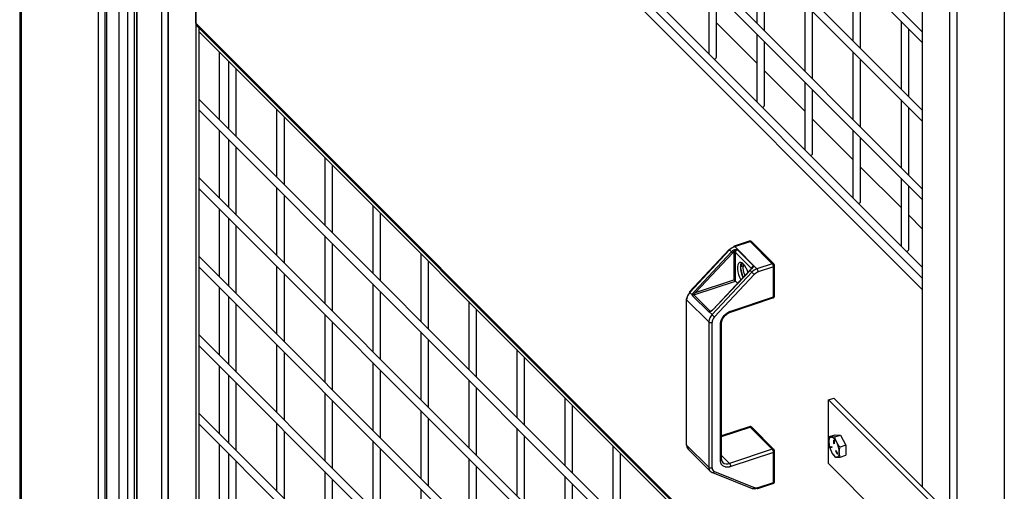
# Model space of a CAD drawing. Header units: inches. Extents: x 0.2 to 10.8, y 0.2 to 8.2.
# Tile 21 of 27: x 8.144 to 8.998, y 6.103 to 6.512. Entities that reach past the tile are written whole.
import ezdxf

# ---------------------------------------------------------------- set-up
doc = ezdxf.new("R2010")
doc.units = ezdxf.units.IN
doc.header["$MEASUREMENT"] = 0

msp = doc.modelspace()

# ---------------------------------------------------------------- linework, layer by layer
for p, q in [((8.14364, 7.94291), (8.14364, 5.52305)), ((8.21752, 7.90038), (8.21752, 5.6549)), ((8.21913, 5.65264), (8.21913, 7.89813)), ((8.22974, 7.89201), (8.22974, 5.64652)), ((8.245, 7.88154), (8.245, 5.63605)), ((8.24568, 5.63458), (8.24568, 7.88007)), ((8.26662, 7.85913), (8.26662, 5.61364)), ((8.27223, 7.80959), (8.27223, 5.65197)), ((8.27287, 5.65133), (8.27287, 7.80894)), ((8.29651, 7.78531), (8.29651, 5.62769)), ((8.99787, 7.1877), (8.99787, 4.94647)), ((8.95692, 4.93282), (8.95692, 7.17405)), ((8.92672, 7.15517), (8.92672, 6.10677)), ((8.92672, 6.50111), (8.29911, 7.12865)), ((8.95036, 7.13179), (8.95036, 4.97391)), ((8.29911, 7.11922), (8.92672, 6.49168)), ((8.92672, 6.43306), (8.29911, 7.06061)), ((8.29911, 7.05118), (8.92672, 6.42364)), ((8.92672, 6.36502), (8.29911, 6.99256)), ((8.29911, 6.98313), (8.92672, 6.35559)), ((8.92672, 6.29697), (8.29911, 6.92452)), ((8.29911, 6.91509), (8.92672, 6.28755)), ((8.29651, 6.90786), (8.92672, 6.27772)), ((8.29651, 6.5086), (8.29651, 6.90786)), ((8.14511, 5.82296), (8.14511, 6.80111)), ((8.21169, 6.76267), (8.21169, 5.78452)), ((8.24285, 6.75744), (8.24285, 5.8686)), ((8.23755, 5.86341), (8.23755, 6.75651)), ((8.78324, 6.5671), (8.78324, 6.50848)), ((8.7899, 6.50182), (8.7899, 6.56044)), ((8.86657, 6.55182), (8.86657, 6.49321)), ((8.87324, 6.48654), (8.87324, 6.54516)), ((8.74157, 6.54072), (8.74157, 6.4821)), ((8.74824, 6.47903), (8.74824, 6.53405)), ((8.8249, 6.52544), (8.8249, 6.46682)), ((8.83157, 6.46016), (8.83157, 6.51877)), ((8.90824, 6.51016), (8.90824, 6.45154)), ((8.92672, 5.87846), (8.29651, 6.5086)), ((8.29739, 6.50629), (8.92672, 5.87703)), ((8.29911, 6.50457), (8.29911, 5.62509)), ((8.29911, 6.50137), (8.92672, 5.87383)), ((8.78324, 6.4738), (8.74824, 6.5088)), ((8.9149, 6.44488), (8.9149, 6.50349)), ((8.78324, 6.49906), (8.78324, 6.44044)), ((8.7899, 6.43737), (8.7899, 6.49239)), ((8.86657, 6.48378), (8.86657, 6.42516)), ((8.31707, 6.42479), (8.31707, 6.48341)), ((8.3249, 6.47558), (8.3249, 6.41696)), ((8.87324, 6.41849), (8.87324, 6.47711)), ((8.33157, 6.4103), (8.33157, 6.46892)), ((8.8249, 6.43214), (8.7899, 6.46713)), ((8.8249, 6.45739), (8.8249, 6.39878)), ((8.83157, 6.39571), (8.83157, 6.45073)), ((8.92672, 5.81521), (8.29911, 6.44276)), ((8.90824, 6.44212), (8.90824, 6.3835)), ((8.29911, 6.43333), (8.92672, 5.80579)), ((8.36657, 6.43392), (8.36657, 6.3753)), ((8.9149, 6.37683), (8.9149, 6.43545)), ((8.37324, 6.36864), (8.37324, 6.42725)), ((8.86657, 6.39047), (8.83157, 6.42547)), ((8.31707, 6.35675), (8.31707, 6.41537)), ((8.86657, 6.41573), (8.86657, 6.35712)), ((8.3249, 6.40754), (8.3249, 6.34892)), ((8.87324, 6.35404), (8.87324, 6.40907)), ((8.33157, 6.34225), (8.33157, 6.40087)), ((8.40824, 6.39226), (8.40824, 6.33364)), ((8.4149, 6.32697), (8.4149, 6.38559)), ((8.90824, 6.34881), (8.87324, 6.38381)), ((8.92672, 5.74717), (8.29911, 6.37471)), ((8.90824, 6.37407), (8.90824, 6.31545)), ((8.29911, 6.36528), (8.92672, 5.73774)), ((8.36657, 6.36587), (8.36657, 6.30726)), ((8.9149, 6.31238), (8.9149, 6.3674)), ((8.37324, 6.30059), (8.37324, 6.35921)), ((8.31707, 6.2887), (8.31707, 6.34732)), ((8.4499, 6.3506), (8.4499, 6.29198)), ((8.3249, 6.33949), (8.3249, 6.28087)), ((8.45657, 6.28531), (8.45657, 6.34393)), ((8.92672, 6.33033), (8.9149, 6.34215)), ((8.33157, 6.27421), (8.33157, 6.33283)), ((8.40824, 6.32421), (8.40824, 6.26559)), ((8.4149, 6.25893), (8.4149, 6.31755)), ((8.77661, 6.31958), (8.76336, 6.31516)), ((8.76401, 6.31489), (8.77727, 6.3193)), ((8.78326, 6.29565), (8.76401, 6.31489)), ((8.77727, 6.31969), (8.77662, 6.31956)), ((8.77727, 6.3193), (8.79651, 6.30007)), ((8.79799, 6.29984), (8.77875, 6.31908)), ((8.92672, 5.67912), (8.29911, 6.30667)), ((8.49157, 6.30893), (8.49157, 6.25032)), ((8.75917, 6.31243), (8.72463, 6.2756)), ((8.72504, 6.27515), (8.75959, 6.31198)), ((8.76115, 6.31042), (8.72897, 6.27611)), ((8.73004, 6.2751), (8.76222, 6.30941)), ((8.75959, 6.31198), (8.76115, 6.31042)), ((8.76313, 6.3101), (8.76313, 6.28613)), ((8.76455, 6.30988), (8.77858, 6.29585)), ((8.76455, 6.28505), (8.76455, 6.30988)), ((8.76626, 6.31216), (8.7803, 6.29812)), ((8.29911, 6.29724), (8.92672, 5.6697)), ((8.36657, 6.29783), (8.36657, 6.23921)), ((8.49824, 6.24365), (8.49824, 6.30227)), ((8.76888, 6.29724), (8.77065, 6.30048)), ((8.77111, 6.29798), (8.76888, 6.29724)), ((8.77122, 6.2883), (8.76888, 6.29724)), ((8.77155, 6.29962), (8.77111, 6.29805)), ((8.77111, 6.29798), (8.77111, 6.29711)), ((8.77902, 6.29657), (8.77806, 6.29547)), ((8.77916, 6.29682), (8.77892, 6.2964)), ((8.77917, 6.29622), (8.77911, 6.29673)), ((8.79651, 6.30007), (8.78326, 6.29565)), ((8.79756, 6.29732), (8.7843, 6.2929)), ((8.79756, 6.2713), (8.79756, 6.29732)), ((8.7986, 6.27234), (8.7986, 6.29836)), ((8.37324, 6.23255), (8.37324, 6.29116)), ((8.77883, 6.29274), (8.74428, 6.25591)), ((8.77706, 6.29453), (8.74488, 6.26022)), ((8.74509, 6.25999), (8.77727, 6.2943)), ((8.78098, 6.29072), (8.74643, 6.25389)), ((8.77727, 6.2943), (8.77883, 6.29274)), ((8.31707, 6.22066), (8.31707, 6.27928)), ((8.4499, 6.28255), (8.4499, 6.22393)), ((8.72856, 6.27306), (8.76455, 6.28505)), ((8.73004, 6.2751), (8.76313, 6.28613)), ((8.76455, 6.28505), (8.76642, 6.28318)), ((8.3249, 6.27145), (8.3249, 6.21283)), ((8.45657, 6.21727), (8.45657, 6.27588)), ((8.72743, 6.27275), (8.72504, 6.27515)), ((8.74142, 6.25823), (8.72739, 6.27226)), ((8.74259, 6.25903), (8.72856, 6.27306)), ((8.76019, 6.25804), (8.79717, 6.27036)), ((8.76058, 6.25897), (8.79756, 6.2713)), ((8.92672, 6.27772), (8.92672, 6.10677)), ((8.33157, 6.20616), (8.33157, 6.26478)), ((8.53324, 6.26727), (8.53324, 6.20865)), ((8.72197, 6.26945), (8.72197, 6.14348)), ((8.72225, 6.26884), (8.74149, 6.2496)), ((8.72225, 6.14288), (8.72225, 6.26884)), ((8.40824, 6.25617), (8.40824, 6.19755)), ((8.5399, 6.20199), (8.5399, 6.2606)), ((8.74428, 6.25591), (8.74189, 6.2583)), ((8.74412, 6.25954), (8.74259, 6.25903)), ((8.74316, 6.259), (8.74286, 6.25888)), ((8.4149, 6.19088), (8.4149, 6.2495)), ((8.74149, 6.2496), (8.74149, 6.12364)), ((8.74434, 6.1232), (8.74434, 6.24916)), ((8.75156, 6.12972), (8.75156, 6.24746)), ((8.7526, 6.2485), (8.7526, 6.24853)), ((8.7526, 6.13076), (8.7526, 6.2485)), ((8.92672, 5.61108), (8.29911, 6.23862)), ((8.49157, 6.24089), (8.49157, 6.18227)), ((8.29911, 6.22919), (8.92672, 5.60165)), ((8.36657, 6.22978), (8.36657, 6.17117)), ((8.49824, 6.1756), (8.49824, 6.23422)), ((8.37324, 6.1645), (8.37324, 6.22312)), ((8.5749, 6.22561), (8.5749, 6.16699)), ((8.58157, 6.16033), (8.58157, 6.21894)), ((8.31707, 6.15261), (8.31707, 6.21123)), ((8.4499, 6.2145), (8.4499, 6.15589)), ((8.3249, 6.2034), (8.3249, 6.14478)), ((8.45657, 6.14922), (8.45657, 6.20784)), ((8.33157, 6.13812), (8.33157, 6.19674)), ((8.53324, 6.19923), (8.53324, 6.14061)), ((8.40824, 6.18812), (8.40824, 6.1295)), ((8.5399, 6.13394), (8.5399, 6.19256)), ((8.4149, 6.12284), (8.4149, 6.18146)), ((8.61657, 6.18395), (8.61657, 6.12533)), ((8.62324, 6.11866), (8.62324, 6.17728)), ((8.84539, 6.18208), (8.8499, 6.18359)), ((8.94304, 6.08444), (8.84539, 6.18208)), ((8.84539, 6.1268), (8.84539, 6.18208)), ((8.8499, 6.18359), (8.94755, 6.08594)), ((8.92672, 5.54303), (8.29911, 6.17058)), ((8.49157, 6.17284), (8.49157, 6.11423)), ((8.29911, 6.16115), (8.92672, 5.53361)), ((8.36657, 6.16174), (8.36657, 6.10312)), ((8.49824, 6.10756), (8.49824, 6.16618)), ((8.37324, 6.09646), (8.37324, 6.15507)), ((8.5749, 6.15756), (8.5749, 6.09895)), ((8.58157, 6.09228), (8.58157, 6.1509)), ((8.77661, 6.1588), (8.7526, 6.1508)), ((8.7526, 6.1503), (8.77727, 6.15853)), ((8.77727, 6.15891), (8.77662, 6.15878)), ((8.77727, 6.15853), (8.79651, 6.13929)), ((8.79799, 6.13906), (8.77875, 6.1583)), ((8.84631, 6.1502), (8.85124, 6.15184)), ((8.85087, 6.14994), (8.8558, 6.15158)), ((8.85124, 6.15184), (8.8558, 6.15158)), ((8.8558, 6.15158), (8.86036, 6.14273)), ((8.31707, 6.08457), (8.31707, 6.14319)), ((8.4499, 6.14646), (8.4499, 6.08784)), ((8.65824, 6.14228), (8.65824, 6.08367)), ((8.74149, 6.12364), (8.72225, 6.14288)), ((8.85003, 6.14697), (8.85019, 6.14703)), ((8.85003, 6.14444), (8.85003, 6.14697)), ((8.8503, 6.14454), (8.85003, 6.14444)), ((8.8503, 6.1467), (8.8503, 6.14417)), ((8.86036, 6.14273), (8.85543, 6.14108)), ((8.86036, 6.14273), (8.86036, 6.13413)), ((8.3249, 6.13536), (8.3249, 6.07674)), ((8.45657, 6.08118), (8.45657, 6.13979)), ((8.6649, 6.077), (8.6649, 6.13562)), ((8.72358, 6.1394), (8.74282, 6.12016)), ((8.7526, 6.1339), (8.75954, 6.12696)), ((8.79651, 6.13929), (8.75954, 6.12696)), ((8.79756, 6.13655), (8.76058, 6.12422)), ((8.79756, 6.11052), (8.79756, 6.13655)), ((8.7986, 6.11156), (8.7986, 6.13759)), ((8.84706, 6.14154), (8.8484, 6.14147)), ((8.84719, 6.14102), (8.84755, 6.14114)), ((8.84853, 6.14094), (8.84719, 6.14102)), ((8.84755, 6.14114), (8.8486, 6.14108)), ((8.84857, 6.14095), (8.84853, 6.14094)), ((8.84925, 6.13473), (8.84948, 6.13442)), ((8.84961, 6.13451), (8.85087, 6.13275)), ((8.85202, 6.13776), (8.85179, 6.13769)), ((8.85313, 6.13508), (8.85179, 6.13769)), ((8.85193, 6.13794), (8.85327, 6.13533)), ((8.85333, 6.13514), (8.85313, 6.13508)), ((8.85543, 6.13249), (8.86036, 6.13413)), ((8.33157, 6.07007), (8.33157, 6.12869)), ((8.53324, 6.13118), (8.53324, 6.07256)), ((8.90418, 6.06801), (8.84539, 6.1268)), ((8.40824, 6.12008), (8.40824, 6.06146)), ((8.5399, 6.0659), (8.5399, 6.12451)), ((8.74462, 6.11898), (8.77916, 6.10517)), ((8.74643, 6.11987), (8.78098, 6.10607)), ((8.4149, 6.05479), (8.4149, 6.11341)), ((8.61657, 6.1159), (8.61657, 6.05728)), ((8.62324, 6.05062), (8.62324, 6.10924)), ((8.78392, 6.10516), (8.79717, 6.10958)), ((8.7843, 6.1061), (8.79756, 6.11052)), ((8.49157, 6.1048), (8.49157, 6.04618))]:
    msp.add_line(p, q)
at = {"flags": 128}
for points in [[(8.77549, 6.29285), (8.77502, 6.2941), (8.77399, 6.2963), (8.77281, 6.2982), (8.77156, 6.2997), (8.77032, 6.30069), (8.76914, 6.30114), (8.76811, 6.30101), (8.76728, 6.30031), (8.7667, 6.29908), (8.76639, 6.29738), (8.76639, 6.29533), (8.7667, 6.29304), (8.76728, 6.29064), (8.76811, 6.28828), (8.76914, 6.28608)], [(8.84561, 6.14566), (8.84565, 6.1466), (8.84576, 6.14743), (8.84595, 6.14817), (8.84622, 6.14877), (8.84655, 6.14925), (8.84694, 6.14959), (8.84739, 6.14979), (8.84788, 6.14983)], [(8.85003, 6.14697), (8.85004, 6.14705), (8.85007, 6.14709), (8.85011, 6.1471), (8.85016, 6.14706), (8.85022, 6.14699), (8.85026, 6.1469), (8.85029, 6.1468), (8.8503, 6.1467)], [(8.8503, 6.14417), (8.85029, 6.1441), (8.85026, 6.14405), (8.85022, 6.14405), (8.85016, 6.14408), (8.85011, 6.14415), (8.85007, 6.14425), (8.85004, 6.14435), (8.85003, 6.14444)], [(8.85179, 6.13769), (8.85175, 6.13778), (8.85173, 6.13788), (8.85173, 6.13797), (8.85174, 6.13804), (8.85178, 6.13807), (8.85183, 6.13806), (8.85188, 6.13801), (8.85193, 6.13794)], [(8.85472, 6.13655), (8.85468, 6.13562), (8.85457, 6.13478), (8.85437, 6.13405), (8.85411, 6.13344), (8.85378, 6.13296), (8.85339, 6.13262), (8.85294, 6.13243), (8.85244, 6.13238)], [(8.85327, 6.13533), (8.85331, 6.13523), (8.85333, 6.13513), (8.85334, 6.13504), (8.85332, 6.13497), (8.85329, 6.13494), (8.85324, 6.13495), (8.85318, 6.135), (8.85313, 6.13508)], [(8.74428, 6.1192), (8.74451, 6.11903), (8.74462, 6.11898)]]:
    msp.add_lwpolyline(points, dxfattribs=at)
for centre, radius, start, end in [((8.29966, 6.50848), 0.00315, 177.68586, 223.91013), ((8.74602, 6.47956), 0.00228, 278.88835, 346.6925), ((8.78768, 6.43789), 0.00228, 278.88835, 346.6925), ((8.82935, 6.39623), 0.00228, 278.88835, 346.6925), ((8.87102, 6.35457), 0.00228, 278.88835, 346.6925), ((8.76762, 6.30457), 0.01093, 109.25996, 137.3207), ((8.76388, 6.3144), 0.000921, 124.47603, 190.97684), ((8.76347, 6.3145), 0.000671, 35.18281, 99.45275), ((8.77672, 6.31892), 0.000671, 35.18281, 99.45275), ((8.77783, 6.31802), 0.0014, 49.04219, 113.36798), ((8.75787, 6.31031), 0.00249, 44.16737, 58.31001), ((8.76148, 6.31412), 0.00286, 216.2818, 228.56306), ((8.76972, 6.30237), 0.01176, 129.88034, 136.83745), ((8.78017, 6.32961), 0.02702, 225.27113, 228.39494), ((8.75524, 6.30463), 0.0097, 35.53798, 44.24663), ((8.76364, 6.3087), 0.0015, 52.5016, 109.91232), ((8.76718, 6.30968), 0.00264, 110.3717, 175.493), ((8.91268, 6.31291), 0.00228, 278.88835, 346.6925), ((8.77594, 6.29767), 0.00707, 151.94743, 183.509), ((8.79186, 6.29793), 0.02298, 181.72658, 205.22907), ((8.78329, 6.29663), 0.01219, 165.15379, 198.37993), ((8.78122, 6.29565), 0.00264, 110.3717, 175.493), ((8.78686, 6.28533), 0.01093, 109.25996, 137.3207), ((8.77998, 6.29283), 0.00432, 0.95395, 40.63948), ((8.79707, 6.29875), 0.00143, 49.78723, 112.7141), ((8.79324, 6.29725), 0.00432, 0.95395, 40.63948), ((8.79735, 6.29857), 0.00126, 279.26178, 350.87406), ((8.79317, 6.29839), 0.02216, 194.65306, 202.57884), ((8.77641, 6.29347), 0.00124, 44.16737, 58.31001), ((8.77821, 6.29537), 0.00143, 216.2818, 228.56306), ((8.78584, 6.28626), 0.01176, 129.88034, 136.83745), ((8.77796, 6.29509), 0.000391, 28.93966, 75.55495), ((8.81686, 6.33114), 0.05405, 225.27113, 228.39494), ((8.72322, 6.26924), 0.00126, 99.28454, 170.70925), ((8.73182, 6.26838), 0.00958, 135.05754, 177.21228), ((8.72693, 6.27729), 0.00286, 216.2818, 228.56306), ((8.72947, 6.27046), 0.00275, 109.32727, 139.15246), ((8.72789, 6.27121), 0.00161, 95.04214, 106.55273), ((8.72785, 6.27155), 0.00194, 76.717, 100.98817), ((8.72967, 6.27411), 0.00152, 205.99605, 223.44762), ((8.74799, 6.29531), 0.02702, 225.27113, 228.39494), ((8.79665, 6.27112), 0.000921, 304.47603, 10.97684), ((8.79735, 6.27254), 0.00126, 279.28454, 350.70925), ((8.72282, 6.26947), 0.000847, 181.85921, 227.93771), ((8.7435, 6.25643), 0.00275, 109.32727, 139.15246), ((8.75106, 6.24914), 0.00958, 135.05754, 177.21228), ((8.74297, 6.25804), 0.00111, 151.30589, 166.43212), ((8.74325, 6.25832), 0.000682, 124.85561, 175.846), ((8.74292, 6.25931), 0.000431, 220.41551, 261.36854), ((8.78232, 6.2943), 0.05405, 225.27113, 228.39494), ((8.74603, 6.26106), 0.00143, 216.2818, 228.56306), ((8.75973, 6.25877), 0.000873, 302.3732, 13.07966), ((8.74332, 6.25198), 0.003, 232.5016, 289.91232), ((8.75135, 6.2487), 0.00126, 279.28454, 350.70925), ((8.77672, 6.15814), 0.000671, 35.18281, 99.45275), ((8.77783, 6.15724), 0.0014, 49.04219, 113.36798), ((8.72282, 6.14351), 0.000847, 181.85921, 227.93771), ((8.72706, 6.14271), 0.00481, 177.99563, 223.60036), ((8.86579, 6.14628), 0.0202, 181.74064, 207.53665), ((8.84543, 6.14282), 0.00742, 19.27804, 70.72817), ((8.83453, 6.13594), 0.0202, 1.74064, 27.53665), ((8.79707, 6.13797), 0.00143, 49.78723, 112.7141), ((8.79324, 6.13647), 0.00432, 0.95395, 40.63948), ((8.79735, 6.13779), 0.00126, 279.26178, 350.87406), ((8.84733, 6.14133), 0.000343, 142.55862, 246.71866), ((8.84777, 6.1415), 0.000424, 176.85978, 239.00184), ((8.85489, 6.13939), 0.00742, 199.27804, 250.72817), ((8.84826, 6.14115), 0.000343, 322.55862, 66.71866), ((8.75135, 6.13096), 0.00126, 279.28454, 350.70925), ((8.75707, 6.13117), 0.00475, 177.68586, 223.91013), ((8.75731, 6.1321), 0.0056, 229.04219, 293.36798), ((8.75626, 6.12415), 0.00432, 0.95395, 40.63948), ((8.74332, 6.12602), 0.003, 232.5016, 289.91232), ((8.7463, 6.12347), 0.00481, 177.99563, 223.60036), ((8.74586, 6.12321), 0.00431, 225.15966, 248.53932), ((8.74495, 6.1206), 0.00165, 258.45598, 333.95066), ((8.79665, 6.11034), 0.000921, 304.47603, 10.97684), ((8.79735, 6.11176), 0.00126, 279.28454, 350.70925), ((8.78098, 6.11151), 0.00648, 250.60146, 290.5397), ((8.77949, 6.10679), 0.00165, 258.45598, 333.95066), ((8.78381, 6.10583), 0.000671, 215.18281, 279.45275), ((8.78345, 6.1059), 0.000873, 302.3732, 13.07966)]:
    msp.add_arc(centre, radius, start, end)
msp.add_ellipse((8.76365, 6.2856), major_axis=(0.00104, -0.00075), ratio=0.111954, start_param=0.604119, end_param=2.174916)
for points, knots in [([(8.77873, 6.31906), (8.77859, 6.31919), (8.77833, 6.31944), (8.77782, 6.31964), (8.77746, 6.31967), (8.77727, 6.31969)], [0, 0, 0, 0, 0.338139, 0.658377, 1, 1, 1, 1]), ([(8.76219, 6.3114), (8.76224, 6.31144), (8.76236, 6.31153), (8.76253, 6.31166), (8.76272, 6.31177), (8.76292, 6.31187), (8.76321, 6.31201), (8.76363, 6.31215), (8.76415, 6.31226), (8.76469, 6.31231), (8.76522, 6.31229), (8.76575, 6.31224), (8.76609, 6.31218), (8.76626, 6.31216)], [0, 0, 0, 0, 0.050066, 0.099999, 0.149963, 0.200126, 0.250652, 0.374555, 0.500622, 0.620518, 0.749429, 0.874729, 1, 1, 1, 1]), ([(8.76313, 6.31026), (8.76326, 6.31044), (8.76342, 6.31061), (8.76378, 6.31095), (8.76399, 6.31111), (8.76448, 6.31144), (8.76476, 6.31162), (8.76544, 6.31194), (8.76585, 6.31209), (8.76626, 6.31216)], [0, 0, 0, 0, 0.25, 0.25, 0.5, 0.5, 0.75, 0.75, 1, 1, 1, 1]), ([(8.7803, 6.29812), (8.78026, 6.29801), (8.78019, 6.2978), (8.78006, 6.29745), (8.7799, 6.2971), (8.77968, 6.29674), (8.77941, 6.29637), (8.77912, 6.29604), (8.77884, 6.29576), (8.77858, 6.29551), (8.77839, 6.29536), (8.7783, 6.29528)], [0, 0, 0, 0, 0.125383, 0.250596, 0.379497, 0.499418, 0.625476, 0.749405, 0.833376, 0.916652, 1, 1, 1, 1]), ([(8.7803, 6.29812), (8.78001, 6.29792), (8.77974, 6.29765), (8.7793, 6.29707), (8.77914, 6.29678), (8.77899, 6.29652)], [0, 0, 0, 0, 0.5, 0.5, 1, 1, 1, 1]), ([(8.79859, 6.29837), (8.79856, 6.29861), (8.79852, 6.29909), (8.79825, 6.2996), (8.79801, 6.29979), (8.79797, 6.29982)], [0, 0, 0, 0, 0.442176, 0.898645, 1, 1, 1, 1]), ([(8.7843, 6.2929), (8.78421, 6.29287), (8.78404, 6.29282), (8.78379, 6.29271), (8.78353, 6.2926), (8.78328, 6.29248), (8.78303, 6.29234), (8.78279, 6.2922), (8.78248, 6.29201), (8.78212, 6.29176), (8.78172, 6.29144), (8.78134, 6.29109), (8.7811, 6.29085), (8.78098, 6.29072)], [0, 0, 0, 0, 0.07181, 0.143228, 0.214414, 0.285528, 0.356731, 0.428184, 0.500046, 0.625425, 0.74997, 0.874541, 1, 1, 1, 1]), ([(8.72739, 6.27226), (8.7274, 6.27236), (8.72741, 6.27252), (8.72742, 6.27269), (8.72743, 6.27275)], [0, 0, 0, 0, 0.5825818, 1, 1, 1, 1]), ([(8.72748, 6.27346), (8.72753, 6.27383), (8.72769, 6.27428), (8.72821, 6.2752), (8.72857, 6.27568), (8.72897, 6.27611)], [0, 0, 0, 0, 0.5, 0.5, 1, 1, 1, 1]), ([(8.73004, 6.2751), (8.72964, 6.27482), (8.72926, 6.27451), (8.72865, 6.27393), (8.72842, 6.27366), (8.7283, 6.27344)], [0, 0, 0, 0, 0.5, 0.5, 1, 1, 1, 1]), ([(8.79716, 6.27038), (8.79721, 6.27039), (8.79737, 6.27041), (8.7977, 6.27061), (8.79814, 6.27096), (8.79847, 6.27156), (8.79864, 6.27206), (8.79859, 6.27232), (8.79859, 6.27235)], [0, 0, 0, 0, 0.050515, 0.191816, 0.428913, 0.691291, 0.975757, 1, 1, 1, 1]), ([(8.74189, 6.2583), (8.74182, 6.25829), (8.74167, 6.25827), (8.74151, 6.25824), (8.74142, 6.25823)], [0, 0, 0, 0, 0.4174182, 1, 1, 1, 1]), ([(8.74509, 6.25999), (8.74468, 6.25956), (8.74423, 6.25918), (8.74335, 6.25862), (8.74293, 6.25843), (8.74257, 6.25837)], [0, 0, 0, 0, 0.5, 0.5, 1, 1, 1, 1]), ([(8.74488, 6.26022), (8.74461, 6.25995), (8.74409, 6.25943), (8.74349, 6.25913), (8.74321, 6.25899)], [0, 0, 0, 0, 0.530532, 1, 1, 1, 1]), ([(8.75156, 6.24746), (8.75156, 6.24756), (8.75156, 6.24777), (8.75158, 6.24809), (8.75161, 6.24841), (8.75165, 6.24873), (8.75173, 6.24923), (8.75189, 6.24992), (8.75218, 6.25081), (8.75255, 6.25171), (8.75317, 6.25292), (8.75415, 6.25438), (8.75536, 6.25571), (8.75642, 6.25664), (8.75724, 6.25727), (8.75808, 6.25782), (8.75883, 6.25823), (8.75948, 6.25855), (8.76003, 6.25878), (8.76039, 6.25891), (8.76058, 6.25897)], [0, 0, 0, 0, 0.023336, 0.046629, 0.069911, 0.093212, 0.116565, 0.178302, 0.240092, 0.304403, 0.368768, 0.500006, 0.631244, 0.695555, 0.759919, 0.821657, 0.883446, 0.92231, 0.961113, 1, 1, 1, 1]), ([(8.7526, 6.24853), (8.75267, 6.24926), (8.75283, 6.25085), (8.75397, 6.2531), (8.75538, 6.25489), (8.75677, 6.25619), (8.75841, 6.25732), (8.75959, 6.25779), (8.76019, 6.25804)], [0, 0, 0, 0, 0.200744, 0.434103, 0.563634, 0.701238, 0.846758, 1, 1, 1, 1]), ([(8.77873, 6.15829), (8.77859, 6.15841), (8.77833, 6.15866), (8.77782, 6.15887), (8.77746, 6.1589), (8.77727, 6.15891)], [0, 0, 0, 0, 0.338139, 0.658377, 1, 1, 1, 1]), ([(8.79859, 6.13759), (8.79856, 6.13783), (8.79852, 6.13832), (8.79825, 6.13883), (8.79801, 6.13901), (8.79797, 6.13905)], [0, 0, 0, 0, 0.442176, 0.898645, 1, 1, 1, 1]), ([(8.76058, 6.12422), (8.76047, 6.12419), (8.76025, 6.12411), (8.75992, 6.12402), (8.75959, 6.12394), (8.75926, 6.12387), (8.75876, 6.12378), (8.75808, 6.12371), (8.75724, 6.1237), (8.75642, 6.12378), (8.75536, 6.12401), (8.75415, 6.12453), (8.75317, 6.12534), (8.75255, 6.12613), (8.75218, 6.12678), (8.75189, 6.12748), (8.75172, 6.12812), (8.75162, 6.1287), (8.75157, 6.1292), (8.75156, 6.12955), (8.75156, 6.12972)], [0, 0, 0, 0, 0.023336, 0.046629, 0.069911, 0.093212, 0.116565, 0.178302, 0.240092, 0.304403, 0.368768, 0.500006, 0.631244, 0.695555, 0.759919, 0.821657, 0.883446, 0.92231, 0.961113, 1, 1, 1, 1]), ([(8.79716, 6.1096), (8.79721, 6.10961), (8.79737, 6.10964), (8.7977, 6.10984), (8.79814, 6.11019), (8.79847, 6.11078), (8.79864, 6.11128), (8.79859, 6.11155), (8.79859, 6.11157)], [0, 0, 0, 0, 0.050515, 0.191816, 0.428913, 0.691291, 0.975757, 1, 1, 1, 1]), ([(8.78098, 6.10607), (8.78104, 6.10604), (8.78118, 6.10599), (8.78139, 6.10593), (8.78161, 6.10587), (8.78184, 6.10584), (8.78207, 6.10581), (8.7823, 6.10579), (8.7826, 6.10579), (8.78297, 6.10581), (8.78341, 6.10587), (8.78385, 6.10596), (8.78415, 6.10605), (8.7843, 6.1061)], [0, 0, 0, 0, 0.07181, 0.143228, 0.214414, 0.285528, 0.356731, 0.428184, 0.500046, 0.625425, 0.74997, 0.874541, 1, 1, 1, 1])]:
    msp.add_open_spline(points, degree=3, knots=knots)
for points in [[(8.76313, 6.31026), (8.76281, 6.31), (8.76251, 6.30971), (8.76222, 6.30941)], [(8.76313, 6.3101), (8.76313, 6.31016), (8.76313, 6.31021), (8.76313, 6.31026)], [(8.7773, 6.29433), (8.77758, 6.29464), (8.77789, 6.29493), (8.77821, 6.29519)], [(8.72775, 6.27281), (8.72762, 6.27265), (8.7275, 6.27246), (8.72739, 6.27226)], [(8.72743, 6.27275), (8.72744, 6.27299), (8.72745, 6.27322), (8.72748, 6.27346)], [(8.7283, 6.27344), (8.72813, 6.27327), (8.72794, 6.27307), (8.72775, 6.27281)], [(8.74142, 6.25823), (8.7416, 6.25836), (8.7418, 6.25847), (8.74199, 6.25857)], [(8.74257, 6.25837), (8.74234, 6.25833), (8.74211, 6.25832), (8.74189, 6.2583)], [(8.74199, 6.25857), (8.7423, 6.25872), (8.74259, 6.25881), (8.74286, 6.25888)], [(8.74643, 6.25389), (8.74511, 6.25248), (8.74434, 6.25074), (8.74434, 6.24916)], [(8.84631, 6.1502), (8.84588, 6.14865), (8.84561, 6.14713), (8.84561, 6.14566)], [(8.84788, 6.14983), (8.84711, 6.14988), (8.84663, 6.15001), (8.84631, 6.1502)], [(8.85087, 6.14994), (8.84969, 6.14984), (8.84866, 6.14979), (8.84788, 6.14983)], [(8.85244, 6.14527), (8.85166, 6.14678), (8.85118, 6.14835), (8.85087, 6.14994)], [(8.85543, 6.14108), (8.85425, 6.14239), (8.85322, 6.14376), (8.85244, 6.14527)], [(8.85472, 6.13655), (8.85472, 6.13802), (8.855, 6.13954), (8.85543, 6.14108)], [(8.85543, 6.13249), (8.855, 6.13375), (8.85472, 6.13508), (8.85472, 6.13655)], [(8.85087, 6.13275), (8.85118, 6.13256), (8.85166, 6.13243), (8.85244, 6.13238)], [(8.85244, 6.13238), (8.85322, 6.13234), (8.85425, 6.13239), (8.85543, 6.13249)], [(8.74434, 6.1232), (8.74434, 6.12163), (8.74511, 6.1204), (8.74643, 6.11987)]]:
    msp.add_open_spline(points, degree=3)

doc.saveas('drawing.dxf')
